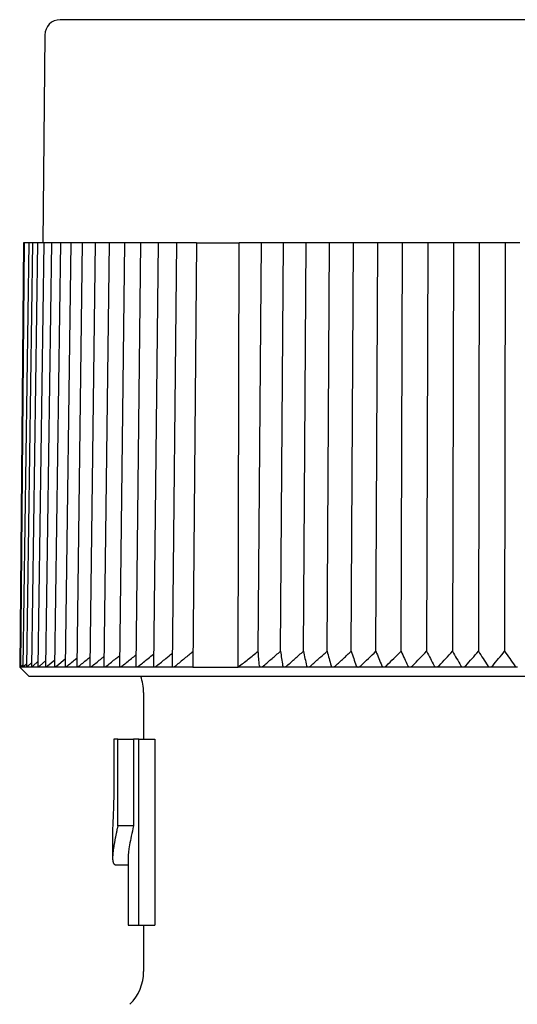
# Model space of a CAD drawing. Header units: millimetres. Extents: x 8 to 313, y 12 to 206.
# Tile 2 of 21: x 27 to 43, y 174 to 206. Entities that reach past the tile are written whole.
import ezdxf

# ---------------------------------------------------------------- set-up
doc = ezdxf.new("R2010")
doc.units = ezdxf.units.MM

msp = doc.modelspace()

# ---------------------------------------------------------------- linework, layer by layer
at = {"color": 7, "linetype": 'Continuous', "lineweight": 30}
for p, q in [((28.056, 205.578), (27.997, 198.873)), ((27.367, 198.873), (27.247, 185.173)), ((27.39, 198.873), (27.274, 185.173)), ((27.544, 198.873), (27.345, 185.174)), ((27.39, 198.873), (27.367, 198.873)), ((27.544, 198.873), (27.39, 198.873)), ((27.66, 198.873), (27.462, 185.175)), ((27.594, 198.873), (27.544, 198.873)), ((27.66, 198.873), (27.594, 198.873)), ((27.82, 198.873), (27.624, 185.176)), ((27.714, 198.873), (27.66, 198.873)), ((27.82, 198.873), (27.714, 198.873)), ((27.879, 198.873), (27.82, 198.873)), ((28.024, 198.873), (27.831, 185.177)), ((28.024, 198.873), (27.879, 198.873)), ((28.088, 198.873), (28.024, 198.873)), ((28.272, 198.873), (28.081, 185.179)), ((28.272, 198.873), (28.088, 198.873)), ((28.341, 198.873), (28.272, 198.873)), ((28.562, 198.873), (28.341, 198.873)), ((28.562, 198.873), (28.376, 185.18)), ((28.636, 198.873), (28.562, 198.873)), ((28.895, 198.873), (28.636, 198.873)), ((28.895, 198.873), (28.712, 185.183)), ((28.974, 198.873), (28.895, 198.873)), ((29.269, 198.873), (28.974, 198.873)), ((29.269, 198.873), (29.09, 185.185)), ((29.352, 198.873), (29.269, 198.873)), ((29.682, 198.873), (29.352, 198.873)), ((29.682, 198.873), (29.509, 185.187)), ((29.771, 198.873), (29.682, 198.873)), ((30.135, 198.873), (29.771, 198.873)), ((30.135, 198.873), (29.967, 185.19)), ((30.229, 198.873), (30.135, 198.873)), ((30.626, 198.873), (30.229, 198.873)), ((30.626, 198.873), (30.464, 185.193)), ((30.725, 198.873), (30.626, 198.873)), ((31.152, 198.873), (30.725, 198.873)), ((31.152, 198.873), (30.997, 185.196)), ((31.257, 198.873), (31.152, 198.873)), ((31.714, 198.873), (31.257, 198.873)), ((31.714, 198.873), (31.566, 185.2)), ((31.824, 198.873), (31.714, 198.873)), ((32.309, 198.873), (31.824, 198.873)), ((32.309, 198.873), (32.168, 185.203)), ((32.424, 198.873), (32.309, 198.873)), ((32.957, 198.873), (32.424, 198.873)), ((32.957, 198.873), (32.836, 185.173)), ((32.957, 198.873), (34.328, 198.873)), ((34.304, 185.173), (34.328, 198.873)), ((35.053, 198.873), (34.328, 198.873)), ((34.948, 185.68), (35.053, 198.873)), ((35.094, 198.873), (35.053, 198.873)), ((35.229, 198.873), (35.094, 198.873)), ((35.762, 198.873), (35.229, 198.873)), ((35.666, 185.681), (35.762, 198.873)), ((35.834, 198.873), (35.762, 198.873)), ((35.974, 198.873), (35.834, 198.873)), ((36.495, 198.873), (35.974, 198.873)), ((36.407, 185.681), (36.495, 198.873)), ((36.596, 198.873), (36.495, 198.873)), ((36.74, 198.873), (36.596, 198.873)), ((37.248, 198.873), (36.74, 198.873)), ((37.169, 185.681), (37.248, 198.873)), ((37.378, 198.873), (37.248, 198.873)), ((37.526, 198.873), (37.378, 198.873)), ((38.019, 198.873), (37.526, 198.873)), ((37.95, 185.681), (38.019, 198.873)), ((38.179, 198.873), (38.019, 198.873)), ((38.329, 198.873), (38.179, 198.873)), ((38.808, 198.873), (38.329, 198.873)), ((38.747, 185.681), (38.808, 198.873)), ((38.995, 198.873), (38.808, 198.873)), ((39.149, 198.873), (38.995, 198.873)), ((39.61, 198.873), (39.149, 198.873)), ((39.559, 185.681), (39.61, 198.873)), ((39.826, 198.873), (39.61, 198.873)), ((39.981, 198.873), (39.826, 198.873)), ((40.424, 198.873), (39.981, 198.873)), ((40.424, 198.873), (40.383, 185.681)), ((40.667, 198.873), (40.424, 198.873)), ((40.825, 198.873), (40.667, 198.873)), ((41.248, 198.873), (40.825, 198.873)), ((41.248, 198.873), (41.216, 185.681)), ((41.518, 198.873), (41.248, 198.873)), ((41.677, 198.873), (41.518, 198.873)), ((42.08, 198.873), (41.677, 198.873)), ((42.08, 198.873), (42.058, 185.681)), ((42.376, 198.873), (42.08, 198.873)), ((42.536, 198.873), (42.376, 198.873)), ((42.917, 198.873), (42.536, 198.873)), ((42.917, 198.873), (42.904, 185.681)), ((43.238, 198.873), (42.917, 198.873)), ((43.398, 198.873), (43.238, 198.873)), ((27.683, 185.214), (27.833, 185.346)), ((27.895, 185.214), (28.084, 185.377)), ((28.15, 185.214), (28.379, 185.406)), ((28.45, 185.214), (28.716, 185.435)), ((27.247, 185.173), (27.547, 184.873)), ((27.247, 185.173), (27.274, 185.173)), ((27.274, 185.173), (27.346, 185.243)), ((27.345, 185.173), (27.274, 185.173)), ((27.463, 185.173), (27.346, 185.173)), ((27.395, 185.214), (27.463, 185.278)), ((27.626, 185.173), (27.463, 185.173)), ((27.517, 185.214), (27.626, 185.313)), ((27.834, 185.173), (27.626, 185.173)), ((28.086, 185.173), (27.834, 185.173)), ((28.382, 185.173), (28.087, 185.173)), ((28.72, 185.173), (28.383, 185.173)), ((29.101, 185.173), (28.721, 185.173)), ((29.522, 185.173), (29.102, 185.173)), ((29.983, 185.173), (29.523, 185.173)), ((30.482, 185.173), (29.984, 185.173)), ((31.019, 185.173), (30.484, 185.173)), ((31.591, 185.173), (31.02, 185.173)), ((32.197, 185.173), (31.592, 185.173)), ((32.836, 185.173), (32.198, 185.173)), ((32.836, 185.173), (34.304, 185.173)), ((35.032, 185.173), (34.304, 185.173)), ((35.032, 185.173), (35.033, 185.173)), ((35.785, 185.173), (35.033, 185.173)), ((35.785, 185.173), (35.786, 185.173)), ((36.56, 185.173), (35.786, 185.173)), ((36.56, 185.173), (36.561, 185.173)), ((37.355, 185.173), (36.561, 185.173)), ((37.355, 185.173), (37.357, 185.173)), ((38.169, 185.173), (37.357, 185.173)), ((38.169, 185.173), (38.171, 185.173)), ((38.999, 185.173), (38.171, 185.173)), ((38.999, 185.173), (39.001, 185.173)), ((39.843, 185.173), (39.001, 185.173)), ((40.698, 185.173), (39.845, 185.173)), ((41.562, 185.173), (40.699, 185.173)), ((41.562, 185.173), (41.563, 185.173)), ((42.432, 185.173), (41.563, 185.173)), ((42.442, 185.173), (42.433, 185.173)), ((43.307, 185.173), (42.443, 185.173)), ((27.547, 184.873), (60.447, 184.873)), ((31.247, 184.351), (31.247, 182.843)), ((30.285, 182.843), (30.285, 181.02)), ((30.415, 182.843), (30.285, 182.843)), ((30.415, 180.049), (30.415, 182.843)), ((30.415, 182.843), (30.922, 182.843)), ((31.091, 182.843), (30.922, 182.843)), ((30.922, 182.843), (30.922, 180.049)), ((31.091, 176.843), (31.091, 182.843)), ((31.091, 182.843), (31.605, 182.843)), ((31.605, 182.843), (31.605, 176.843)), ((30.922, 180.049), (30.415, 180.049)), ((30.247, 179.872), (30.247, 179.011)), ((30.747, 179.011), (30.747, 176.843)), ((30.35, 178.788), (30.747, 178.788)), ((30.747, 176.843), (31.091, 176.843)), ((31.091, 176.843), (31.605, 176.843)), ((31.247, 176.843), (31.247, 175.343))]:
    msp.add_line(p, q, dxfattribs=at)
for centre, radius, start, end in [((28.556, 205.573), 0.5, 90, 179.5), ((29.747, 184.351), 1.5, 0, 20.3975), ((29.747, 175.343), 1.5, 315, 0)]:
    msp.add_arc(centre, radius, start, end, dxfattribs=at)
for points, knots in [([(59.439, 206.073), (59.438, 206.073), (59.438, 206.073), (59.434, 206.073), (59.428, 206.073), (59.419, 206.073), (59.407, 206.073), (59.394, 206.073), (59.377, 206.073), (59.359, 206.073), (59.338, 206.073), (59.314, 206.073), (59.288, 206.073), (59.26, 206.073), (59.235, 206.073), (59.217, 206.073), (59.205, 206.073), (59.193, 206.073), (59.181, 206.073), (59.163, 206.073), (59.14, 206.073), (59.107, 206.073), (59.067, 206.073), (59.02, 206.073), (58.97, 206.073), (58.917, 206.073), (58.861, 206.073), (58.802, 206.073), (58.743, 206.073), (58.683, 206.073), (58.622, 206.073), (58.558, 206.073), (58.493, 206.073), (58.425, 206.073), (58.37, 206.073), (58.329, 206.073), (58.303, 206.073), (58.277, 206.073), (58.251, 206.073), (58.225, 206.073), (58.198, 206.073), (58.171, 206.073), (58.124, 206.073), (58.056, 206.073), (57.969, 206.073), (57.883, 206.073), (57.798, 206.073), (57.711, 206.073), (57.621, 206.073), (57.528, 206.073), (57.433, 206.073), (57.335, 206.073), (57.235, 206.073), (57.133, 206.073), (57.028, 206.073), (56.935, 206.073), (56.853, 206.073), (56.783, 206.073), (56.712, 206.073), (56.641, 206.073), (56.569, 206.073), (56.496, 206.073), (56.422, 206.073), (56.333, 206.073), (56.229, 206.073), (56.109, 206.073), (55.986, 206.073), (55.861, 206.073), (55.733, 206.073), (55.602, 206.073), (55.469, 206.073), (55.333, 206.073), (55.196, 206.073), (55.057, 206.073), (54.916, 206.073), (54.774, 206.073), (54.629, 206.073), (54.483, 206.073), (54.336, 206.073), (54.187, 206.073), (54.038, 206.073), (53.889, 206.073), (53.737, 206.073), (53.583, 206.073), (53.427, 206.073), (53.268, 206.073), (53.107, 206.073), (52.944, 206.073), (52.78, 206.073), (52.614, 206.073), (52.469, 206.073), (52.344, 206.073), (52.241, 206.073), (52.137, 206.073), (52.032, 206.073), (51.928, 206.073), (51.822, 206.073), (51.717, 206.073), (51.591, 206.073), (51.443, 206.073), (51.274, 206.073), (51.105, 206.073), (50.933, 206.073), (50.758, 206.073), (50.582, 206.073), (50.404, 206.073), (50.225, 206.073), (50.045, 206.073), (49.864, 206.073), (49.725, 206.073), (49.63, 206.073), (49.578, 206.073), (49.527, 206.073), (49.475, 206.073), (49.424, 206.073), (49.349, 206.073), (49.251, 206.073), (49.121, 206.073), (48.983, 206.073), (48.836, 206.073), (48.673, 206.073), (48.493, 206.073), (48.295, 206.073), (48.096, 206.073), (47.897, 206.073), (47.697, 206.073), (47.496, 206.073), (47.295, 206.073), (47.136, 206.073), (47.021, 206.073), (46.949, 206.073), (46.878, 206.073), (46.807, 206.073), (46.717, 206.073), (46.605, 206.073), (46.451, 206.073), (46.276, 206.073), (46.079, 206.073), (45.881, 206.073), (45.684, 206.073), (45.486, 206.073), (45.289, 206.073), (45.084, 206.073), (44.872, 206.073), (44.654, 206.073), (44.435, 206.073), (44.216, 206.073), (44.004, 206.073), (43.798, 206.073), (43.599, 206.073), (43.401, 206.073), (43.203, 206.073), (43.006, 206.073), (42.81, 206.073), (42.616, 206.073), (42.423, 206.073), (42.229, 206.073), (42.036, 206.073), (41.843, 206.073), (41.65, 206.073), (41.499, 206.073), (41.39, 206.073), (41.322, 206.073), (41.254, 206.073), (41.185, 206.073), (41.092, 206.073), (40.974, 206.073), (40.812, 206.073), (40.628, 206.073), (40.422, 206.073), (40.217, 206.073), (40.013, 206.073), (39.81, 206.073), (39.608, 206.073), (39.412, 206.073), (39.223, 206.073), (39.039, 206.073), (38.857, 206.073), (38.675, 206.073), (38.494, 206.073), (38.352, 206.073), (38.249, 206.073), (38.186, 206.073), (38.122, 206.073), (38.059, 206.073), (37.995, 206.073), (37.932, 206.073), (37.869, 206.073), (37.761, 206.073), (37.61, 206.073), (37.421, 206.073), (37.241, 206.073), (37.069, 206.073), (36.898, 206.073), (36.727, 206.073), (36.556, 206.073), (36.385, 206.073), (36.215, 206.073), (36.046, 206.073), (35.879, 206.073), (35.712, 206.073), (35.567, 206.073), (35.443, 206.073), (35.339, 206.073), (35.235, 206.073), (35.133, 206.073), (35.031, 206.073), (34.929, 206.073), (34.828, 206.073), (34.709, 206.073), (34.572, 206.073), (34.417, 206.073), (34.264, 206.073), (34.112, 206.073), (33.96, 206.073), (33.809, 206.073), (33.66, 206.073), (33.512, 206.073), (33.365, 206.073), (33.221, 206.073), (33.078, 206.073), (32.937, 206.073), (32.798, 206.073), (32.662, 206.073), (32.527, 206.073), (32.395, 206.073), (32.265, 206.073), (32.139, 206.073), (32.014, 206.073), (31.891, 206.073), (31.769, 206.073), (31.647, 206.073), (31.528, 206.073), (31.411, 206.073), (31.296, 206.073), (31.183, 206.073), (31.087, 206.073), (31.006, 206.073), (30.94, 206.073), (30.875, 206.073), (30.811, 206.073), (30.747, 206.073), (30.685, 206.073), (30.623, 206.073), (30.551, 206.073), (30.469, 206.073), (30.377, 206.073), (30.288, 206.073), (30.2, 206.073), (30.114, 206.073), (30.029, 206.073), (29.947, 206.073), (29.867, 206.073), (29.789, 206.073), (29.713, 206.073), (29.657, 206.073), (29.62, 206.073), (29.6, 206.073), (29.58, 206.073), (29.56, 206.073), (29.541, 206.073), (29.513, 206.073), (29.477, 206.073), (29.43, 206.073), (29.382, 206.073), (29.333, 206.073), (29.28, 206.073), (29.224, 206.073), (29.165, 206.073), (29.109, 206.073), (29.056, 206.073), (29.005, 206.073), (28.957, 206.073), (28.911, 206.073), (28.878, 206.073), (28.854, 206.073), (28.84, 206.073), (28.827, 206.073), (28.813, 206.073), (28.797, 206.073), (28.777, 206.073), (28.752, 206.073), (28.724, 206.073), (28.696, 206.073), (28.671, 206.073), (28.648, 206.073), (28.627, 206.073), (28.609, 206.073), (28.593, 206.073), (28.58, 206.073), (28.569, 206.073), (28.561, 206.073), (28.557, 206.073), (28.556, 206.073), (28.556, 206.073)], [0, 0, 0, 0, 0.0041014, 0.0081985, 0.012292, 0.0163826, 0.0204711, 0.024485, 0.028498, 0.0325108, 0.0365241, 0.0405385, 0.0445546, 0.048573, 0.0525945, 0.0540109, 0.0554278, 0.0568452, 0.0582642, 0.0597685, 0.0627216, 0.0656723, 0.0700231, 0.0743701, 0.0787142, 0.0830561, 0.0873966, 0.0917366, 0.0960769, 0.1000564, 0.1040375, 0.1080207, 0.1120067, 0.1159962, 0.1199896, 0.1214066, 0.1228229, 0.1242386, 0.1256537, 0.1270683, 0.1284824, 0.129896, 0.1313091, 0.1357477, 0.1401828, 0.1441406, 0.1480969, 0.1520525, 0.1560079, 0.1600444, 0.1640821, 0.1681215, 0.1721634, 0.1762083, 0.1802569, 0.1843099, 0.1868939, 0.1894759, 0.192056, 0.1946343, 0.1972111, 0.1997865, 0.2023608, 0.2049339, 0.2089758, 0.2130161, 0.2170556, 0.221095, 0.2252172, 0.2293406, 0.233466, 0.2375939, 0.2417251, 0.2458602, 0.25, 0.2541334, 0.2582618, 0.2623859, 0.2665064, 0.270624, 0.2746658, 0.2787062, 0.2827457, 0.286785, 0.2909072, 0.2950307, 0.299156, 0.3032839, 0.3074151, 0.3115502, 0.3156901, 0.3182199, 0.3207477, 0.3232738, 0.3257983, 0.3283213, 0.3308431, 0.3333636, 0.3358833, 0.339841, 0.3437974, 0.3477529, 0.3517083, 0.3557449, 0.3597825, 0.363822, 0.3678638, 0.3719087, 0.3759574, 0.3800104, 0.3811476, 0.3822845, 0.383421, 0.3845571, 0.3856929, 0.3868283, 0.3895034, 0.392177, 0.395358, 0.3985373, 0.4017152, 0.4059698, 0.4102233, 0.4144765, 0.4187301, 0.422985, 0.4272418, 0.4315013, 0.4357644, 0.4372659, 0.4387681, 0.4402708, 0.4417731, 0.4431918, 0.4459768, 0.4487599, 0.4528638, 0.4569646, 0.4610629, 0.4651592, 0.4692544, 0.4733492, 0.4774441, 0.4819495, 0.4864569, 0.4909672, 0.4954813, 0.5, 0.5041021, 0.5081998, 0.5122938, 0.5163849, 0.5204736, 0.5244876, 0.5285008, 0.5325136, 0.5365267, 0.5405408, 0.5445566, 0.5485746, 0.5525955, 0.5540116, 0.5554283, 0.5568454, 0.5582642, 0.5597685, 0.5627216, 0.5656723, 0.5700231, 0.5743701, 0.5787142, 0.5830561, 0.5873966, 0.5917366, 0.5960769, 0.6000564, 0.6040375, 0.6080207, 0.6120067, 0.6159962, 0.6199896, 0.6214066, 0.6228229, 0.6242386, 0.6256537, 0.6270683, 0.6284824, 0.629896, 0.6313091, 0.6357477, 0.6401828, 0.6441406, 0.6480969, 0.6520525, 0.6560079, 0.6600444, 0.6640821, 0.6681215, 0.6721634, 0.6762083, 0.6802569, 0.6843099, 0.6868939, 0.6894759, 0.692056, 0.6946343, 0.6972111, 0.6997865, 0.7023608, 0.7049339, 0.7089758, 0.7130161, 0.7170556, 0.721095, 0.7252172, 0.7293406, 0.733466, 0.7375939, 0.7417251, 0.7458602, 0.75, 0.7541334, 0.7582618, 0.7623859, 0.7665064, 0.770624, 0.7746658, 0.7787062, 0.7827457, 0.786785, 0.7909072, 0.7950307, 0.799156, 0.8032839, 0.8074151, 0.8115502, 0.8156901, 0.8182199, 0.8207477, 0.8232738, 0.8257983, 0.8283213, 0.8308431, 0.8333636, 0.8358833, 0.839841, 0.8437974, 0.8477529, 0.8517083, 0.8557449, 0.8597825, 0.863822, 0.8678638, 0.8719087, 0.8759574, 0.8800104, 0.8811476, 0.8822845, 0.883421, 0.8845571, 0.8856929, 0.8868283, 0.8895034, 0.892177, 0.895358, 0.8985373, 0.9017152, 0.9059698, 0.9102233, 0.9144765, 0.9187301, 0.922985, 0.9272418, 0.9315013, 0.9357644, 0.9372659, 0.9387681, 0.9402708, 0.9417731, 0.9431915, 0.9459761, 0.9487587, 0.9528621, 0.9569625, 0.9610604, 0.9651566, 0.9692517, 0.9733464, 0.9774415, 0.9819472, 0.9864549, 0.9909658, 0.9954805, 1, 1, 1, 1]), ([(32.84, 185.664), (32.75, 185.592), (32.564, 185.443), (32.379, 185.292), (32.283, 185.214)], [0, 0, 0, 0, 0.4821119, 1, 1, 1, 1]), ([(34.304, 185.173), (34.359, 185.217), (34.467, 185.302), (34.628, 185.43), (34.788, 185.556), (34.895, 185.639), (34.948, 185.68)], [0, 0, 0, 0, 0.2536691, 0.5048909, 0.7536673, 1, 1, 1, 1]), ([(34.987, 185.214), (34.98, 185.292), (34.967, 185.448), (34.954, 185.603), (34.948, 185.68)], [0, 0, 0, 0, 0.499996, 1, 1, 1, 1]), ([(35.122, 185.214), (35.213, 185.292), (35.394, 185.448), (35.575, 185.603), (35.666, 185.681)], [0, 0, 0, 0, 0.499996, 1, 1, 1, 1]), ([(35.666, 185.681), (35.678, 185.603), (35.701, 185.448), (35.724, 185.292), (35.735, 185.214)], [0, 0, 0, 0, 0.499996, 1, 1, 1, 1]), ([(35.875, 185.214), (35.964, 185.292), (36.141, 185.448), (36.318, 185.603), (36.407, 185.681)], [0, 0, 0, 0, 0.499996, 1, 1, 1, 1]), ([(36.407, 185.681), (36.424, 185.603), (36.457, 185.448), (36.49, 185.292), (36.507, 185.214)], [0, 0, 0, 0, 0.499996, 1, 1, 1, 1]), ([(36.651, 185.214), (36.737, 185.292), (36.909, 185.448), (37.083, 185.603), (37.169, 185.681)], [0, 0, 0, 0, 0.499996, 1, 1, 1, 1]), ([(37.169, 185.681), (37.191, 185.603), (37.234, 185.448), (37.277, 185.292), (37.299, 185.214)], [0, 0, 0, 0, 0.499996, 1, 1, 1, 1]), ([(37.446, 185.214), (37.53, 185.292), (37.698, 185.448), (37.866, 185.603), (37.95, 185.681)], [0, 0, 0, 0, 0.499996, 1, 1, 1, 1]), ([(37.95, 185.681), (37.977, 185.603), (38.03, 185.448), (38.083, 185.292), (38.109, 185.214)], [0, 0, 0, 0, 0.499996, 1, 1, 1, 1]), ([(38.26, 185.214), (38.341, 185.292), (38.503, 185.448), (38.666, 185.603), (38.747, 185.681)], [0, 0, 0, 0, 0.499996, 1, 1, 1, 1]), ([(38.747, 185.681), (38.779, 185.603), (38.842, 185.448), (38.904, 185.292), (38.936, 185.214)], [0, 0, 0, 0, 0.499996, 1, 1, 1, 1]), ([(39.089, 185.214), (39.167, 185.292), (39.323, 185.448), (39.48, 185.603), (39.559, 185.681)], [0, 0, 0, 0, 0.499996, 1, 1, 1, 1]), ([(39.559, 185.681), (39.595, 185.603), (39.668, 185.448), (39.74, 185.292), (39.776, 185.214)], [0, 0, 0, 0, 0.499996, 1, 1, 1, 1]), ([(39.932, 185.214), (40.007, 185.292), (40.157, 185.448), (40.307, 185.603), (40.383, 185.681)], [0, 0, 0, 0, 0.499996, 1, 1, 1, 1]), ([(40.383, 185.681), (40.424, 185.603), (40.506, 185.448), (40.587, 185.292), (40.628, 185.214)], [0, 0, 0, 0, 0.499996, 1, 1, 1, 1]), ([(40.785, 185.214), (40.857, 185.292), (41, 185.448), (41.144, 185.603), (41.216, 185.681)], [0, 0, 0, 0, 0.499996, 1, 1, 1, 1]), ([(41.216, 185.681), (41.262, 185.603), (41.353, 185.448), (41.444, 185.292), (41.489, 185.214)], [0, 0, 0, 0, 0.499996, 1, 1, 1, 1]), ([(41.648, 185.214), (41.716, 185.292), (41.852, 185.448), (41.989, 185.603), (42.058, 185.681)], [0, 0, 0, 0, 0.499996, 1, 1, 1, 1]), ([(42.058, 185.681), (42.108, 185.603), (42.208, 185.448), (42.307, 185.292), (42.357, 185.214)], [0, 0, 0, 0, 0.499996, 1, 1, 1, 1]), ([(42.517, 185.214), (42.581, 185.292), (42.71, 185.448), (42.84, 185.603), (42.904, 185.681)], [0, 0, 0, 0, 0.499996, 1, 1, 1, 1]), ([(42.904, 185.681), (42.959, 185.603), (43.067, 185.448), (43.176, 185.292), (43.23, 185.214)], [0, 0, 0, 0, 0.499996, 1, 1, 1, 1]), ([(28.791, 185.214), (28.886, 185.292), (28.987, 185.375), (29.088, 185.457), (29.094, 185.462)], [0, 0, 0, 0, 0.942588, 1, 1, 1, 1]), ([(29.174, 185.214), (29.27, 185.292), (29.383, 185.384), (29.496, 185.475), (29.513, 185.489)], [0, 0, 0, 0, 0.851656, 1, 1, 1, 1]), ([(29.598, 185.214), (29.695, 185.292), (29.819, 185.393), (29.944, 185.492), (29.971, 185.514)], [0, 0, 0, 0, 0.7784769, 1, 1, 1, 1]), ([(30.062, 185.214), (30.159, 185.292), (30.294, 185.401), (30.43, 185.509), (30.468, 185.539)], [0, 0, 0, 0, 0.718028, 1, 1, 1, 1]), ([(30.564, 185.214), (30.661, 185.292), (30.806, 185.409), (30.953, 185.525), (31.001, 185.564)], [0, 0, 0, 0, 0.667007, 1, 1, 1, 1]), ([(31.102, 185.214), (31.199, 185.292), (31.355, 185.418), (31.511, 185.542), (31.57, 185.589)], [0, 0, 0, 0, 0.623152, 1, 1, 1, 1]), ([(31.676, 185.214), (31.772, 185.292), (31.938, 185.426), (32.104, 185.558), (32.172, 185.613)], [0, 0, 0, 0, 0.58486, 1, 1, 1, 1]), ([(27.345, 185.174), (27.345, 185.174), (27.345, 185.173), (27.345, 185.173), (27.346, 185.173)], [0, 0, 0, 0, 0.22035, 1, 1, 1, 1]), ([(27.346, 185.173), (27.346, 185.174), (27.348, 185.174), (27.352, 185.177), (27.357, 185.181), (27.363, 185.186), (27.37, 185.192), (27.378, 185.199), (27.386, 185.206), (27.392, 185.211), (27.395, 185.214)], [0, 0, 0, 0, 0.127549, 0.255171, 0.381922, 0.508787, 0.628812, 0.749289, 0.8695, 1, 1, 1, 1]), ([(27.462, 185.175), (27.462, 185.175), (27.462, 185.174), (27.463, 185.174), (27.463, 185.173)], [0, 0, 0, 0, 0.475616, 1, 1, 1, 1]), ([(27.463, 185.173), (27.464, 185.174), (27.466, 185.174), (27.471, 185.177), (27.477, 185.181), (27.484, 185.186), (27.491, 185.192), (27.499, 185.199), (27.507, 185.206), (27.513, 185.211), (27.517, 185.214)], [0, 0, 0, 0, 0.1275487, 0.2551706, 0.3819219, 0.5087873, 0.6288122, 0.7492893, 0.8695002, 1, 1, 1, 1]), ([(27.624, 185.176), (27.624, 185.176), (27.624, 185.175), (27.625, 185.174), (27.626, 185.174), (27.626, 185.173)], [0, 0, 0, 0, 0.019043, 0.605072, 1, 1, 1, 1]), ([(27.626, 185.173), (27.627, 185.174), (27.63, 185.174), (27.635, 185.177), (27.642, 185.181), (27.649, 185.186), (27.657, 185.192), (27.665, 185.199), (27.674, 185.206), (27.68, 185.211), (27.683, 185.214)], [0, 0, 0, 0, 0.127549, 0.255171, 0.381922, 0.508787, 0.628812, 0.749289, 0.8695, 1, 1, 1, 1]), ([(27.831, 185.177), (27.831, 185.177), (27.831, 185.175), (27.832, 185.174), (27.834, 185.174), (27.834, 185.173)], [0, 0, 0, 0, 0.216861, 0.684712, 1, 1, 1, 1]), ([(27.834, 185.173), (27.836, 185.174), (27.838, 185.174), (27.844, 185.177), (27.851, 185.181), (27.859, 185.186), (27.867, 185.192), (27.876, 185.199), (27.885, 185.206), (27.892, 185.211), (27.895, 185.214)], [0, 0, 0, 0, 0.1275487, 0.2551706, 0.3819219, 0.5087873, 0.6288122, 0.7492893, 0.8695002, 1, 1, 1, 1]), ([(28.082, 185.179), (28.082, 185.178), (28.082, 185.175), (28.084, 185.174), (28.086, 185.174), (28.086, 185.173)], [0, 0, 0, 0, 0.348302, 0.73763, 1, 1, 1, 1]), ([(28.086, 185.173), (28.088, 185.174), (28.091, 185.174), (28.098, 185.177), (28.105, 185.181), (28.114, 185.186), (28.122, 185.192), (28.131, 185.199), (28.141, 185.206), (28.147, 185.211), (28.15, 185.214)], [0, 0, 0, 0, 0.127549, 0.255171, 0.381922, 0.508787, 0.628812, 0.749289, 0.8695, 1, 1, 1, 1]), ([(28.376, 185.18), (28.376, 185.18), (28.375, 185.178), (28.377, 185.175), (28.379, 185.174), (28.381, 185.174), (28.382, 185.173)], [0, 0, 0, 0, 0.121277, 0.444372, 0.776307, 1, 1, 1, 1]), ([(28.382, 185.173), (28.384, 185.174), (28.388, 185.174), (28.395, 185.177), (28.403, 185.181), (28.412, 185.186), (28.421, 185.192), (28.43, 185.199), (28.44, 185.206), (28.446, 185.211), (28.45, 185.214)], [0, 0, 0, 0, 0.127549, 0.255171, 0.381922, 0.508787, 0.628812, 0.749289, 0.8695, 1, 1, 1, 1]), ([(28.712, 185.183), (28.712, 185.181), (28.712, 185.178), (28.714, 185.175), (28.717, 185.174), (28.72, 185.174), (28.721, 185.173)], [0, 0, 0, 0, 0.234952, 0.51625, 0.805245, 1, 1, 1, 1]), ([(28.721, 185.173), (28.723, 185.174), (28.727, 185.174), (28.734, 185.177), (28.743, 185.181), (28.752, 185.186), (28.762, 185.192), (28.771, 185.199), (28.781, 185.206), (28.788, 185.211), (28.791, 185.214)], [0, 0, 0, 0, 0.1275487, 0.2551706, 0.3819219, 0.5087873, 0.6288122, 0.7492893, 0.8695002, 1, 1, 1, 1]), ([(29.09, 185.185), (29.09, 185.185), (29.09, 185.182), (29.091, 185.179), (29.094, 185.175), (29.097, 185.174), (29.1, 185.174), (29.101, 185.173)], [0, 0, 0, 0, 0.018086, 0.323052, 0.571957, 0.827672, 1, 1, 1, 1]), ([(29.101, 185.173), (29.103, 185.174), (29.108, 185.174), (29.116, 185.177), (29.125, 185.181), (29.135, 185.186), (29.145, 185.192), (29.154, 185.199), (29.164, 185.206), (29.171, 185.211), (29.174, 185.214)], [0, 0, 0, 0, 0.127549, 0.255171, 0.381922, 0.508787, 0.628812, 0.749289, 0.8695, 1, 1, 1, 1]), ([(29.509, 185.187), (29.509, 185.186), (29.509, 185.183), (29.511, 185.179), (29.514, 185.175), (29.518, 185.174), (29.521, 185.174), (29.523, 185.173)], [0, 0, 0, 0, 0.1231955, 0.3955156, 0.6177768, 0.8461189, 1, 1, 1, 1]), ([(29.523, 185.173), (29.525, 185.174), (29.53, 185.174), (29.539, 185.177), (29.548, 185.181), (29.558, 185.186), (29.568, 185.192), (29.578, 185.199), (29.588, 185.206), (29.595, 185.211), (29.598, 185.214)], [0, 0, 0, 0, 0.127549, 0.255171, 0.381922, 0.508787, 0.628812, 0.749289, 0.8695, 1, 1, 1, 1]), ([(29.968, 185.19), (29.968, 185.188), (29.968, 185.184), (29.97, 185.179), (29.974, 185.175), (29.978, 185.174), (29.982, 185.174), (29.984, 185.173)], [0, 0, 0, 0, 0.207997, 0.453979, 0.654744, 0.861002, 1, 1, 1, 1]), ([(29.984, 185.173), (29.986, 185.174), (29.991, 185.174), (30.001, 185.177), (30.011, 185.181), (30.021, 185.186), (30.031, 185.192), (30.041, 185.199), (30.052, 185.206), (30.058, 185.211), (30.062, 185.214)], [0, 0, 0, 0, 0.127549, 0.255171, 0.381922, 0.508787, 0.628812, 0.749289, 0.8695, 1, 1, 1, 1]), ([(30.464, 185.193), (30.464, 185.192), (30.464, 185.189), (30.465, 185.184), (30.468, 185.179), (30.472, 185.175), (30.477, 185.174), (30.481, 185.174), (30.483, 185.173)], [0, 0, 0, 0, 0.061176, 0.279548, 0.503308, 0.685935, 0.873559, 1, 1, 1, 1]), ([(30.483, 185.173), (30.486, 185.174), (30.491, 185.174), (30.501, 185.177), (30.511, 185.181), (30.521, 185.186), (30.53, 185.19), (30.54, 185.197), (30.551, 185.205), (30.56, 185.211), (30.564, 185.214)], [0, 0, 0, 0, 0.125386, 0.255199, 0.380459, 0.508828, 0.597768, 0.686727, 0.869499, 1, 1, 1, 1]), ([(30.997, 185.196), (30.997, 185.194), (30.997, 185.19), (30.999, 185.184), (31.003, 185.179), (31.008, 185.175), (31.013, 185.174), (31.018, 185.174), (31.019, 185.173)], [0, 0, 0, 0, 0.139944, 0.339994, 0.544981, 0.712285, 0.884168, 1, 1, 1, 1]), ([(31.019, 185.173), (31.022, 185.174), (31.028, 185.174), (31.038, 185.177), (31.049, 185.181), (31.059, 185.186), (31.068, 185.19), (31.078, 185.197), (31.09, 185.205), (31.098, 185.211), (31.102, 185.214)], [0, 0, 0, 0, 0.125386, 0.255199, 0.380459, 0.508828, 0.597768, 0.686727, 0.869499, 1, 1, 1, 1]), ([(31.566, 185.2), (31.566, 185.199), (31.566, 185.195), (31.567, 185.19), (31.569, 185.184), (31.573, 185.179), (31.579, 185.175), (31.585, 185.174), (31.59, 185.174), (31.591, 185.173)], [0, 0, 0, 0, 0.077609, 0.208437, 0.392556, 0.581217, 0.735198, 0.893392, 1, 1, 1, 1]), ([(31.591, 185.173), (31.594, 185.174), (31.601, 185.174), (31.611, 185.177), (31.622, 185.181), (31.633, 185.186), (31.642, 185.19), (31.652, 185.197), (31.664, 185.205), (31.672, 185.211), (31.676, 185.214)], [0, 0, 0, 0, 0.125386, 0.255199, 0.380459, 0.508828, 0.597768, 0.686727, 0.869499, 1, 1, 1, 1]), ([(32.168, 185.203), (32.168, 185.203), (32.168, 185.2), (32.169, 185.196), (32.17, 185.19), (32.173, 185.184), (32.178, 185.179), (32.184, 185.175), (32.191, 185.174), (32.195, 185.174), (32.197, 185.173)], [0, 0, 0, 0, 0.025198, 0.146311, 0.267395, 0.4378, 0.61241, 0.754922, 0.901333, 1, 1, 1, 1]), ([(32.197, 185.173), (32.201, 185.174), (32.207, 185.174), (32.218, 185.177), (32.23, 185.181), (32.242, 185.186), (32.255, 185.194), (32.269, 185.203), (32.278, 185.21), (32.283, 185.214)], [0, 0, 0, 0, 0.125402, 0.25523, 0.380506, 0.50889, 0.661138, 0.816643, 1, 1, 1, 1]), ([(34.987, 185.214), (34.987, 185.211), (34.988, 185.206), (34.99, 185.198), (34.994, 185.191), (35, 185.184), (35.008, 185.179), (35.016, 185.175), (35.024, 185.174), (35.03, 185.174), (35.032, 185.173)], [0, 0, 0, 0, 0.132851, 0.265987, 0.398634, 0.542452, 0.686104, 0.806693, 0.927202, 1, 1, 1, 1]), ([(35.033, 185.173), (35.037, 185.174), (35.045, 185.174), (35.058, 185.177), (35.07, 185.181), (35.08, 185.186), (35.088, 185.19), (35.096, 185.195), (35.105, 185.201), (35.114, 185.207), (35.12, 185.212), (35.122, 185.214)], [0, 0, 0, 0, 0.128792, 0.262266, 0.390914, 0.52278, 0.565372, 0.67219, 0.779042, 0.88951, 1, 1, 1, 1]), ([(35.735, 185.214), (35.736, 185.211), (35.737, 185.206), (35.74, 185.198), (35.745, 185.191), (35.751, 185.184), (35.759, 185.179), (35.768, 185.175), (35.777, 185.174), (35.782, 185.174), (35.785, 185.173)], [0, 0, 0, 0, 0.132851, 0.265987, 0.398634, 0.542452, 0.686104, 0.806693, 0.927202, 1, 1, 1, 1]), ([(35.786, 185.173), (35.79, 185.174), (35.798, 185.174), (35.81, 185.177), (35.823, 185.181), (35.834, 185.186), (35.843, 185.191), (35.852, 185.196), (35.861, 185.202), (35.868, 185.208), (35.873, 185.212), (35.875, 185.214)], [0, 0, 0, 0, 0.126318, 0.257052, 0.381083, 0.508038, 0.606374, 0.704739, 0.806316, 0.907913, 1, 1, 1, 1]), ([(36.507, 185.214), (36.508, 185.211), (36.509, 185.206), (36.513, 185.198), (36.518, 185.191), (36.525, 185.184), (36.533, 185.179), (36.543, 185.175), (36.552, 185.174), (36.558, 185.174), (36.56, 185.173)], [0, 0, 0, 0, 0.132851, 0.265987, 0.398634, 0.542452, 0.686104, 0.806693, 0.927202, 1, 1, 1, 1]), ([(36.561, 185.173), (36.565, 185.174), (36.573, 185.174), (36.585, 185.177), (36.596, 185.18), (36.605, 185.184), (36.614, 185.188), (36.623, 185.193), (36.631, 185.198), (36.641, 185.205), (36.647, 185.211), (36.651, 185.214)], [0, 0, 0, 0, 0.123954, 0.252081, 0.351197, 0.451854, 0.547263, 0.6427, 0.741446, 0.840212, 1, 1, 1, 1]), ([(37.299, 185.214), (37.3, 185.211), (37.302, 185.206), (37.306, 185.198), (37.312, 185.191), (37.319, 185.184), (37.328, 185.179), (37.338, 185.175), (37.347, 185.174), (37.353, 185.174), (37.355, 185.173)], [0, 0, 0, 0, 0.132851, 0.265987, 0.398634, 0.542452, 0.686104, 0.806693, 0.927202, 1, 1, 1, 1]), ([(37.357, 185.173), (37.361, 185.174), (37.369, 185.174), (37.382, 185.177), (37.394, 185.181), (37.404, 185.185), (37.413, 185.19), (37.421, 185.194), (37.429, 185.2), (37.438, 185.207), (37.443, 185.212), (37.446, 185.214)], [0, 0, 0, 0, 0.121747, 0.247446, 0.396526, 0.485619, 0.574737, 0.666914, 0.759111, 0.879049, 1, 1, 1, 1]), ([(38.109, 185.214), (38.11, 185.211), (38.112, 185.206), (38.117, 185.198), (38.124, 185.191), (38.132, 185.184), (38.141, 185.179), (38.152, 185.175), (38.161, 185.174), (38.167, 185.174), (38.169, 185.173)], [0, 0, 0, 0, 0.1328508, 0.2659873, 0.3986337, 0.5424524, 0.6861038, 0.8066927, 0.9272025, 1, 1, 1, 1]), ([(38.171, 185.173), (38.175, 185.174), (38.183, 185.174), (38.194, 185.176), (38.205, 185.179), (38.213, 185.183), (38.221, 185.187), (38.229, 185.191), (38.238, 185.197), (38.249, 185.204), (38.256, 185.211), (38.26, 185.214)], [0, 0, 0, 0, 0.119699, 0.243153, 0.342334, 0.427008, 0.511703, 0.599365, 0.687045, 0.842325, 1, 1, 1, 1]), ([(38.936, 185.214), (38.937, 185.211), (38.939, 185.206), (38.945, 185.198), (38.952, 185.191), (38.96, 185.184), (38.97, 185.179), (38.981, 185.175), (38.991, 185.174), (38.997, 185.174), (38.999, 185.173)], [0, 0, 0, 0, 0.132851, 0.265987, 0.398634, 0.542452, 0.686104, 0.806693, 0.927202, 1, 1, 1, 1]), ([(39.001, 185.173), (39.005, 185.174), (39.013, 185.174), (39.023, 185.176), (39.031, 185.178), (39.038, 185.181), (39.046, 185.184), (39.053, 185.188), (39.061, 185.192), (39.068, 185.197), (39.078, 185.204), (39.085, 185.21), (39.089, 185.214)], [0, 0, 0, 0, 0.1178573, 0.2392978, 0.2889124, 0.3694604, 0.4500269, 0.5334634, 0.6169168, 0.711531, 0.8061638, 1, 1, 1, 1]), ([(39.776, 185.214), (39.777, 185.211), (39.78, 185.206), (39.786, 185.198), (39.793, 185.191), (39.803, 185.184), (39.813, 185.179), (39.824, 185.175), (39.834, 185.174), (39.841, 185.174), (39.844, 185.173)], [0, 0, 0, 0, 0.13166, 0.263603, 0.395061, 0.537591, 0.679954, 0.799278, 0.918524, 1, 1, 1, 1]), ([(39.844, 185.173), (39.848, 185.174), (39.856, 185.174), (39.867, 185.176), (39.876, 185.179), (39.886, 185.182), (39.896, 185.187), (39.906, 185.193), (39.914, 185.198), (39.921, 185.204), (39.927, 185.209), (39.93, 185.213), (39.932, 185.214)], [0, 0, 0, 0, 0.1196051, 0.243049, 0.3191055, 0.3951773, 0.5526784, 0.6466241, 0.7405918, 0.8372131, 0.9338497, 1, 1, 1, 1]), ([(40.628, 185.214), (40.63, 185.211), (40.633, 185.206), (40.639, 185.198), (40.647, 185.191), (40.656, 185.184), (40.667, 185.179), (40.679, 185.175), (40.689, 185.174), (40.696, 185.174), (40.699, 185.173)], [0, 0, 0, 0, 0.1316601, 0.2636034, 0.3950609, 0.5375905, 0.6799545, 0.799278, 0.9185236, 1, 1, 1, 1]), ([(40.699, 185.173), (40.702, 185.174), (40.708, 185.174), (40.72, 185.176), (40.733, 185.179), (40.747, 185.185), (40.76, 185.192), (40.77, 185.2), (40.779, 185.207), (40.783, 185.212), (40.785, 185.214)], [0, 0, 0, 0, 0.094865, 0.191637, 0.336732, 0.487163, 0.631964, 0.779718, 0.889473, 1, 1, 1, 1]), ([(41.489, 185.214), (41.491, 185.211), (41.494, 185.206), (41.501, 185.198), (41.509, 185.191), (41.519, 185.184), (41.531, 185.179), (41.542, 185.175), (41.553, 185.174), (41.559, 185.174), (41.562, 185.173)], [0, 0, 0, 0, 0.132851, 0.265987, 0.398634, 0.542452, 0.686104, 0.806693, 0.927202, 1, 1, 1, 1]), ([(41.563, 185.173), (41.568, 185.174), (41.577, 185.174), (41.591, 185.177), (41.605, 185.182), (41.617, 185.189), (41.629, 185.196), (41.639, 185.205), (41.645, 185.211), (41.648, 185.214)], [0, 0, 0, 0, 0.132727, 0.272902, 0.418231, 0.558153, 0.701076, 0.849511, 1, 1, 1, 1]), ([(42.357, 185.214), (42.359, 185.211), (42.363, 185.206), (42.37, 185.198), (42.379, 185.191), (42.389, 185.184), (42.401, 185.179), (42.413, 185.175), (42.423, 185.174), (42.43, 185.174), (42.433, 185.173)], [0, 0, 0, 0, 0.13166, 0.263603, 0.395061, 0.537591, 0.679954, 0.799278, 0.918524, 1, 1, 1, 1]), ([(42.443, 185.174), (42.447, 185.175), (42.457, 185.176), (42.47, 185.18), (42.482, 185.185), (42.492, 185.191), (42.5, 185.197), (42.508, 185.204), (42.513, 185.21), (42.517, 185.214)], [0, 0, 0, 0, 0.14659, 0.298531, 0.444894, 0.594565, 0.694783, 0.795018, 1, 1, 1, 1]), ([(43.23, 185.214), (43.232, 185.211), (43.236, 185.206), (43.244, 185.198), (43.253, 185.191), (43.264, 185.184), (43.275, 185.179), (43.288, 185.175), (43.298, 185.174), (43.305, 185.174), (43.307, 185.173)], [0, 0, 0, 0, 0.132851, 0.265987, 0.398634, 0.542452, 0.686104, 0.806693, 0.927202, 1, 1, 1, 1]), ([(43.312, 185.173), (43.311, 185.173), (43.31, 185.173), (43.308, 185.173), (43.307, 185.173)], [0, 0, 0, 0, 0.629578, 1, 1, 1, 1]), ([(30.285, 181.02), (30.282, 180.893), (30.279, 180.766), (30.272, 180.53), (30.267, 180.422), (30.254, 180.135), (30.247, 179.983), (30.247, 179.872)], [0, 0, 0, 0, 0.25, 0.25, 0.5, 0.5, 1, 1, 1, 1]), ([(30.415, 180.049), (30.412, 180.035), (30.406, 180.006), (30.397, 179.964), (30.388, 179.922), (30.379, 179.877), (30.369, 179.828), (30.358, 179.775), (30.348, 179.724), (30.338, 179.674), (30.328, 179.625), (30.319, 179.578), (30.311, 179.532), (30.303, 179.487), (30.295, 179.443), (30.288, 179.401), (30.281, 179.36), (30.275, 179.32), (30.27, 179.28), (30.265, 179.242), (30.26, 179.205), (30.256, 179.169), (30.253, 179.135), (30.251, 179.105), (30.249, 179.078), (30.248, 179.055), (30.247, 179.032), (30.247, 179.006), (30.248, 178.977), (30.249, 178.947), (30.252, 178.919), (30.257, 178.893), (30.262, 178.871), (30.269, 178.851), (30.277, 178.834), (30.286, 178.819), (30.297, 178.808), (30.308, 178.799), (30.319, 178.794), (30.33, 178.79), (30.341, 178.788), (30.347, 178.789), (30.35, 178.789)], [0, 0, 0, 0, 0.0178532, 0.0357064, 0.0535692, 0.0714319, 0.0952416, 0.1190527, 0.1428624, 0.1667246, 0.1905884, 0.2144506, 0.2382606, 0.2620721, 0.2858821, 0.309747, 0.3336135, 0.3574785, 0.3824325, 0.4073883, 0.4323423, 0.4573623, 0.4823841, 0.5074041, 0.5270355, 0.5466669, 0.5663128, 0.5859588, 0.6181898, 0.6504249, 0.6826558, 0.7150361, 0.7474206, 0.7798008, 0.8120859, 0.8443709, 0.8767227, 0.9090746, 0.9346661, 0.9602618, 0.9858575, 1, 1, 1, 1]), ([(30.922, 180.049), (30.869, 179.81), (30.825, 179.604), (30.764, 179.258), (30.747, 179.117), (30.747, 179.011)], [0, 0, 0, 0, 0.5, 0.5, 1, 1, 1, 1])]:
    msp.add_open_spline(points, degree=3, knots=knots, dxfattribs=at)

doc.saveas('drawing.dxf')
